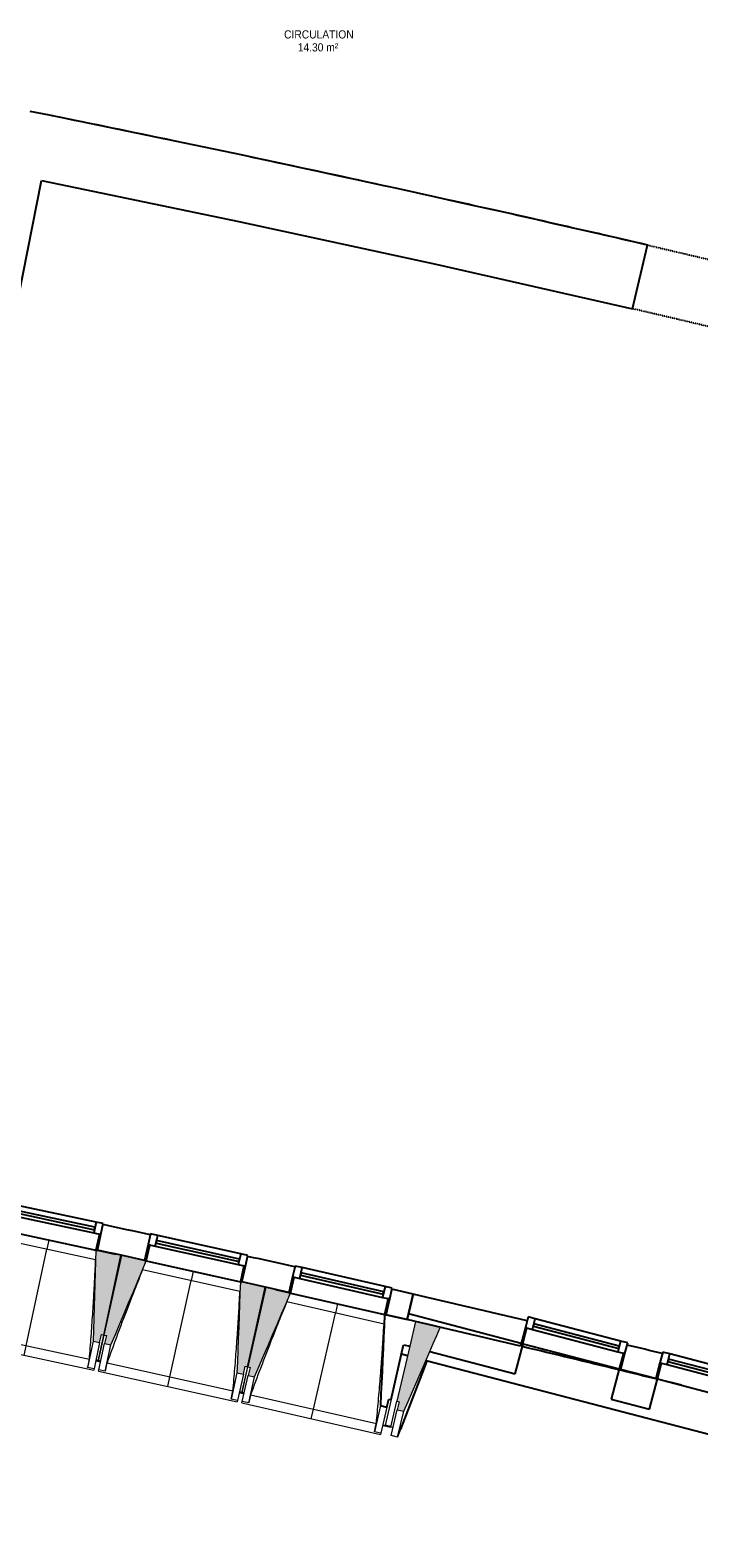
# Model space of a CAD drawing. Header units: millimetres. Extents: x -2845 to 74565, y -36590 to 13748.
# Tile 35 of 49: x 57899 to 61992, y -33796 to -24577. Entities that reach past the tile are written whole.
import ezdxf

# ---------------------------------------------------------------- set-up
doc = ezdxf.new("R2010")
doc.units = ezdxf.units.MM
doc.linetypes.add('Tiret', pattern=[2.5, 1.25, -1.25])
doc.linetypes.add('Tiret_2_', pattern=[2.5, 1.25, -1.25])
for name, color, linetype, lineweight in [('A-DOOR', 7, 'Continuous', 25), ('A-FLOR', 7, 'Continuous', 25), ('A-GENM', 7, 'Continuous', 18), ('A-GLAZ', 7, 'Continuous', 25), ('A-WALL', 7, 'Continuous', 25), ('ESPACE', 7, 'Continuous', 30), ('I-WALL', 7, 'Continuous', 25), ('MUR', 7, 'Continuous', 25), ('S-BEAM', 7, 'Continuous', 18)]:
    doc.layers.add(name, color=color, linetype=linetype, lineweight=lineweight)
doc.layers.add('A-DOOR-HDLN', color=5, linetype='Tiret', lineweight=25, true_color=0x0000ff)
doc.styles.add('Arial_4', font='arial.ttf', dxfattribs={"width": 0.9, "height": 50})

# ---------------------------------------------------------------- blocks, each defined once
blk = doc.blocks.new('20_MUR PREFA_01 - MODULE_01 B-3165811-2021_015_1111_DCE_1_50_N0 FINI_CFO_DIS')
at = {"layer": 'A-GENM'}
for p, q in [((0, 722.1), (0, 661.4)), ((0, 661.4), (0, 58.5)), ((0, 0.7), (0, 58.5))]:
    blk.add_line(p, q, dxfattribs=at)
blk = doc.blocks.new('Ouverture en rectangle - Ouverture en rectangle _83x207_-3216357-2021_015_1111_DCE_1_50_N0 FINI_CFO_DIS')
at = {"layer": 'A-DOOR-HDLN', "linetype": 'Tiret_2_'}
for p, q in [((-415, 200), (415, 200)), ((415, -200), (-415, -200))]:
    blk.add_line(p, q, dxfattribs=at)
blk = doc.blocks.new('B02_DC_STR_rvt-1-2021_015_1111_DCE_1_50_N0 FINI_CFO_DIS')
at = {"layer": 'S-BEAM', "lineweight": 5, "true_color": 0x787878}
for points in [[(5154.9, -32602), (5165.3, -32553.1), (5180, -32556.2), (5284.1, -32068.4), (5142.3, -32038.2), (5142.2, -32038.9), (5132.5, -32036.8), (5115.8, -32593.7), (5122, -32595)], [(5224.1, -32617.1), (5439.8, -32103.4), (5430.1, -32101.2), (5430.1, -32100.5), (5288.7, -32069.3), (5181.2, -32556.4), (5195.8, -32559.6), (5185, -32608.4), (5195.8, -32610.8)], [(6034.5, -32796.1), (6045.3, -32747.3), (6060, -32750.5), (6167.6, -32263.4), (6026.1, -32232.2), (6025.9, -32232.8), (6016.2, -32230.7), (5995.5, -32787.5), (6003.3, -32789.2)], [(6103.6, -32811.6), (6323.1, -32299.5), (6313.3, -32297.3), (6313.3, -32296.6), (6172.2, -32264.4), (6061.2, -32750.6), (6075.8, -32754), (6064.6, -32802.7), (6090, -32808.5)], [(7015.9, -33022.7), (7239.8, -32509.6), (7089, -32473.9), (6973.8, -32961.4), (6988.4, -32964.9), (6976.9, -33013.5), (6988.4, -33016.2)]]:
    blk.add_hatch(color=8, dxfattribs=at).paths.add_polyline_path(points)
at = {"layer": 'A-FLOR'}
for p, q in [((5160.6, -32719), (5131.3, -32712.6)), ((5131.3, -32712.6), (5160.6, -32719)), ((5160.8, -32717.9), (5146.2, -32714.7)), ((7126.5, -32800.6), (7159.8, -32715)), ((6997.4, -33132.3), (7126.5, -32800.6)), ((6010.1, -32906.5), (6039.4, -32913.1)), ((6025, -32908.8), (6010.4, -32905.5)), ((6039.4, -32913.1), (6024.8, -32909.8)), ((6887.6, -33106.7), (6936.8, -33118.2)), ((6936.8, -33118.2), (6902.2, -33110.1))]:
    blk.add_line(p, q, dxfattribs=at)
at = {"layer": 'A-WALL'}
for p, q in [((7036.8, -32461.9), (6908.3, -32432.5)), ((6938.6, -32951.1), (7015.3, -32615.3)), ((6873.8, -32987.6), (6912.8, -32996.5)), ((6912.8, -32996.5), (6923.9, -32947.7)), ((6923.9, -32947.7), (6938.6, -32951.1))]:
    blk.add_line(p, q, dxfattribs=at)
at = {"layer": 'A-WALL', "flags": 128}
blk.add_lwpolyline([(6898.5, -32430.3), (6895.4, -32499.9), (6892.3, -32569.6), (6889.2, -32639.3), (6886.2, -32708.9), (6883.1, -32778.6), (6880, -32848.2), (6876.9, -32917.9), (6873.8, -32987.6)], dxfattribs=at)
at = {"layer": 'I-WALL'}
for p, q in [((4446.6, -27274.8), (4798.7, -25495.1)), ((8416.9, -26280.1), (8508.2, -25890.7)), ((7045.9, -32426.9), (7036.8, -32461.9)), ((7735.5, -32607.1), (7045.9, -32426.9)), ((7015.3, -32615.3), (7053.2, -32625.2)), ((7698.1, -32793.7), (7746.2, -32609.9)), ((7746.2, -32609.9), (7745.2, -32609.6)), ((7175.4, -32657.1), (7698.1, -32793.7)), ((8334.4, -32763.6), (8286.4, -32947.5)), ((8335.4, -32763.9), (8334.4, -32763.6)), ((8559.4, -32822.4), (8345.1, -32766.4)), ((8521, -33008.8), (8569, -32825)), ((8286.4, -32947.5), (8521, -33008.8))]:
    blk.add_line(p, q, dxfattribs=at)
at = {"layer": 'I-WALL', "flags": 128}
blk.add_lwpolyline([(4798.7, -25495.1), (6007.1, -25745.8), (7213.2, -26007.5), (8416.9, -26280.1)], dxfattribs=at)
at = {"layer": 'I-WALL'}
blk.add_arc((-22219.8, -158763.5), 136379.6, 76.978759, 78.603157, dxfattribs=at)
at = {"layer": 'MUR'}
for p, q in [((7039.4, -32683.6), (7001.9, -32673.8)), ((11297.6, -33796.5), (7153.3, -32713.3))]:
    blk.add_line(p, q, dxfattribs=at)
at = {"layer": 'S-BEAM'}
for p, q in [((5130.3, -32095.4), (4533.2, -31968)), ((4555.2, -31913.6), (5132.4, -32036.8)), ((5284.1, -32068.4), (5142.3, -32038.2)), ((5180, -32556.2), (5284.1, -32068.4)), ((5288.7, -32069.3), (5181.2, -32556.4)), ((5430.2, -32100.6), (5288.7, -32069.3)), ((6013.6, -32289.3), (5417.5, -32157.7)), ((5439.8, -32103.4), (6016.2, -32230.7)), ((6167.6, -32263.4), (6026, -32232.2)), ((6060, -32750.5), (6167.6, -32263.4)), ((6172.2, -32264.4), (6061.2, -32750.6)), ((6313.5, -32296.6), (6172.2, -32264.4)), ((6895.5, -32489.6), (6300.3, -32353.6)), ((6323.1, -32299.5), (6898.5, -32431)), ((4319.9, -32539), (5092, -32703.8)), ((7089, -32473.9), (7053.2, -32625.2)), ((7239.8, -32509.6), (7089, -32473.9)), ((4267.9, -32589.9), (5118.7, -32771.4)), ((5115.8, -32593.7), (5081.5, -32754.2)), ((5115.8, -32593.7), (5154.9, -32602)), ((5154.9, -32602), (5120.6, -32762.6)), ((5180, -32556.2), (5146.2, -32714.8)), ((5146.2, -32714.7), (5181.2, -32556.4)), ((5149.6, -32768.8), (5185, -32608.4)), ((5154.9, -32602), (5165.3, -32553.1)), ((5165.3, -32553.1), (5180, -32556.2)), ((5181.2, -32556.4), (5195.8, -32559.6)), ((5195.8, -32559.6), (5185, -32608.4)), ((5185, -32608.4), (5224.1, -32617.1)), ((5188.7, -32777.4), (5224.1, -32617.1)), ((7053.2, -32625.2), (6973.8, -32961.4)), ((5131.1, -32713.7), (5145.7, -32716.8)), ((5145.7, -32716.7), (5145.9, -32715.9)), ((5145.9, -32715.9), (5145.7, -32716.8)), ((5145.7, -32716.7), (5160.4, -32720)), ((5200, -32727.1), (5971, -32897.4)), ((7159.8, -32715), (6978.6, -33180.5)), ((5081.5, -32754.2), (5081.5, -32754)), ((5120.6, -32762.6), (5081.5, -32754.2)), ((5120.6, -32762.6), (5118.7, -32771.4)), ((5147.7, -32777.6), (5149.6, -32768.8)), ((5147.7, -32777.6), (5997.2, -32965.3)), ((5188.7, -32777.4), (5149.6, -32768.8)), ((5188.8, -32777.2), (5188.7, -32777.4)), ((5995.5, -32787.5), (5960.1, -32947.8)), ((5995.5, -32787.5), (6034.5, -32796.1)), ((6034.5, -32796.1), (5999.1, -32956.4)), ((6060, -32750.5), (6025, -32908.8)), ((6025.1, -32908.7), (6061.2, -32750.6)), ((6028.1, -32962.8), (6064.6, -32802.7)), ((6034.5, -32796.1), (6045.3, -32747.3)), ((6045.3, -32747.3), (6060, -32750.5)), ((6061.2, -32750.6), (6075.8, -32754)), ((6075.8, -32754), (6064.6, -32802.7)), ((6064.6, -32802.7), (6103.6, -32811.6)), ((6067.1, -32971.7), (6103.6, -32811.6)), ((6009.9, -32907.6), (6024.6, -32910.8)), ((6024.8, -32909.9), (6024.6, -32910.8)), ((6024.6, -32910.7), (6039.2, -32914.1)), ((5960.1, -32947.8), (5960.1, -32947.5)), ((5999.1, -32956.4), (5960.1, -32947.8)), ((5999.1, -32956.4), (5997.2, -32965.3)), ((6026.1, -32971.6), (6028.1, -32962.8)), ((6026.1, -32971.6), (6874.2, -33165.4)), ((6067.1, -32971.7), (6028.1, -32962.8)), ((6067.2, -32971.5), (6067.1, -32971.7)), ((6078.8, -32921.5), (6848.5, -33097.3)), ((6873.8, -32987.6), (6837.2, -33147.6)), ((6912.8, -32996.5), (6876.2, -33156.5)), ((6938.6, -32951.1), (6902.5, -33109.1)), ((6936.6, -33119.2), (6973.8, -32961.4)), ((6973.8, -32961.4), (6988.4, -32964.9)), ((6988.4, -32964.9), (6976.9, -33013.5)), ((6939.7, -33171.3), (6976.9, -33013.5)), ((6976.9, -33013.5), (7015.9, -33022.7)), ((6978.6, -33180.5), (7015.9, -33022.7)), ((6837.2, -33147.6), (6837.3, -33147.4)), ((6876.2, -33156.5), (6837.2, -33147.6)), ((6876.2, -33156.5), (6874.2, -33165.4)), ((6887.4, -33107.8), (6902, -33111.1)), ((6902.2, -33110.2), (6902, -33111.1)), ((6951.2, -33122.6), (6936.6, -33119.2)), ((6978.6, -33180.5), (6939.7, -33171.3))]:
    blk.add_line(p, q, dxfattribs=at)
at = {"layer": 'S-BEAM', "flags": 128}
for points in [[(5132.5, -32036.1), (5130.4, -32105.8), (5128.3, -32175.5), (5126.2, -32245.2), (5124.1, -32314.9), (5122, -32384.6), (5119.9, -32454.3), (5117.9, -32524), (5115.8, -32593.7)], [(5224.1, -32617.1), (5251.1, -32552.8), (5278.1, -32488.5), (5305.1, -32424.2), (5332.1, -32359.9), (5359.1, -32295.6), (5386.1, -32231.3), (5413.1, -32167), (5440.1, -32102.8)], [(6016.2, -32230), (6013.6, -32299.7), (6011, -32369.4), (6008.4, -32439), (6005.8, -32508.7), (6003.3, -32578.4), (6000.7, -32648.1), (5998.1, -32717.8), (5995.5, -32787.5)], [(6103.6, -32811.6), (6131.1, -32747.5), (6158.6, -32683.5), (6186, -32619.4), (6213.5, -32555.3), (6240.9, -32491.2), (6268.4, -32427.1), (6295.9, -32363), (6323.3, -32298.9)], [(7175.4, -32657.1), (7196.9, -32607.9), (7218.3, -32558.7), (7239.8, -32509.6)], [(5081.5, -32754), (5083.6, -32743.9), (5085.7, -32733.9), (5087.8, -32723.9), (5089.9, -32713.8), (5092, -32703.8)], [(5200, -32727.1), (5197.8, -32737.1), (5195.5, -32747.1), (5193.3, -32757.1), (5191, -32767.2), (5188.8, -32777.2)], [(7015.9, -33022.7), (7042.5, -32961.8), (7069, -32900.9), (7095.6, -32839.9), (7122.2, -32779), (7148.8, -32718), (7175.4, -32657.1)], [(5960.1, -32947.5), (5962.3, -32937.5), (5964.4, -32927.5), (5966.6, -32917.4), (5968.8, -32907.4), (5971, -32897.4)], [(6078.8, -32921.5), (6076.5, -32931.5), (6074.1, -32941.5), (6071.8, -32951.5), (6069.5, -32961.5), (6067.2, -32971.5)], [(6837.3, -33147.4), (6839.5, -33137.4), (6841.8, -33127.4), (6844, -33117.3), (6846.2, -33107.3), (6848.5, -33097.3)]]:
    blk.add_lwpolyline(points, dxfattribs=at)
at = {"layer": 'S-BEAM'}
for points, knots in [([(5092, -32703.8), (5095.8, -32657.9), (5101.1, -32589.2), (5107.7, -32497.6), (5112.7, -32423), (5117.8, -32342.7), (5122.6, -32256.5), (5126.8, -32174), (5129.2, -32120.3), (5130.2, -32095.4)], [0, 0, 0, 0, 0.2222222, 0.3333333, 0.4444444, 0.5833333, 0.7222222, 0.8611111, 0.9816328, 0.9816328, 0.9816328, 0.9816328]), ([(5417.6, -32157.7), (5401.7, -32196.8), (5377.4, -32257.4), (5345.1, -32339.6), (5318.1, -32409.3), (5289.4, -32484.5), (5249.1, -32592.2), (5219.5, -32673), (5200, -32727.1)], [0.0183454, 0.0183454, 0.0183454, 0.0183454, 0.2222222, 0.3333333, 0.4444444, 0.5833333, 0.7222222, 1, 1, 1, 1]), ([(5971, -32897.4), (5975, -32851.6), (5980.9, -32782.9), (5988.1, -32691.3), (5993.7, -32616.7), (5999.3, -32536.5), (6004.8, -32450.4), (6009.5, -32367.9), (6012.3, -32314.2), (6013.5, -32289.3)], [0, 0, 0, 0, 0.2222222, 0.3333333, 0.4444444, 0.5833333, 0.7222222, 0.8611111, 0.9816328, 0.9816328, 0.9816328, 0.9816328]), ([(6300.4, -32353.6), (6284.2, -32392.7), (6259.5, -32453.1), (6226.6, -32535), (6199.2, -32604.5), (6169.9, -32679.6), (6128.8, -32786.9), (6098.7, -32867.6), (6078.8, -32921.5)], [0.0183454, 0.0183454, 0.0183454, 0.0183454, 0.2222222, 0.3333333, 0.4444444, 0.5833333, 0.7222222, 1, 1, 1, 1]), ([(6848.5, -33097.3), (6852.9, -33051.6), (6859.2, -32982.9), (6867.1, -32891.4), (6873.2, -32816.8), (6879.4, -32736.6), (6885.5, -32650.5), (6890.9, -32568.1), (6894, -32514.5), (6895.4, -32489.5)], [0, 0, 0, 0, 0.2222222, 0.3333333, 0.4444444, 0.5833333, 0.7222222, 0.8611111, 0.9816328, 0.9816328, 0.9816328, 0.9816328])]:
    blk.add_open_spline(points, degree=3, knots=knots, dxfattribs=at)
at = {"layer": 'A-DOOR', "color": 5, "lineweight": 25, "true_color": 0x0000ff, "rotation": 346.804408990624}
blk.add_blockref('Ouverture en rectangle - Ouverture en rectangle _83x207_-3216357-2021_015_1111_DCE_1_50_N0 FINI_CFO_DIS', (8866.6, -26180.1), dxfattribs=at)
at = {"layer": 'S-BEAM', "color": 5, "lineweight": 25, "true_color": 0x0000ff}
for p, rotation in [((4844, -31974.5), 167.9565099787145), ((5728.1, -32166.4), 167.5448754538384), ((6610.9, -32364.6), 167.1332409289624)]:
    blk.add_blockref('20_MUR PREFA_01 - MODULE_01 B-3165811-2021_015_1111_DCE_1_50_N0 FINI_CFO_DIS', p, dxfattribs=dict(at, rotation=rotation))
blk = doc.blocks.new('XXX_VIDE FENETRE - 590-389517-2021_015_1111_DCE_1_50_N0 FINI_CFO_DIS')
at = {"layer": 'A-GLAZ'}
for p, q in [((-305.1, 0), (-305.1, -100)), ((-295.1, 0), (-305.1, 0)), ((295.1, 0), (-295.1, 0)), ((-295.1, -100), (-295.1, 0)), ((305.1, 0), (295.1, 0)), ((295.1, 0), (295.1, -100)), ((305.1, -100), (305.1, 0)), ((-305.1, -100), (-295.1, -100)), ((-260.1, -100), (-305.1, -100)), ((-305.1, -100), (-305.1, -167.5)), ((-305.1, -167.5), (-260.1, -167.5)), ((-260.1, -167.5), (-260.1, -100)), ((260.1, -100), (-260.1, -100)), ((-260.1, -167.5), (260.1, -167.5)), ((260.1, -100), (260.1, -167.5)), ((305.1, -100), (260.1, -100)), ((260.1, -167.5), (305.1, -167.5)), ((295.1, -100), (305.1, -100)), ((305.1, -167.5), (305.1, -100))]:
    blk.add_line(p, q, dxfattribs=at)
at = {"layer": 'A-GLAZ', "color": 173, "true_color": 0x5c63b1}
for p, q in [((260.1, -120), (-260.1, -120)), ((-260.1, -120), (-260.1, -135)), ((-260.1, -135), (260.1, -135)), ((260.1, -135), (260.1, -120))]:
    blk.add_line(p, q, dxfattribs=at)
blk = doc.blocks.new('XXX_VIDE FENETRE - 610-400400-2021_015_1111_DCE_1_50_N0 FINI_CFO_DIS')
at = {"layer": 'A-GLAZ'}
for p, q in [((-315, 0), (-315, -100)), ((-305, 0), (-315, 0)), ((-305, -100), (-305, 0)), ((304, 0), (-304, 0)), ((315, 0), (305, 0)), ((305, 0), (305, -100)), ((315, -100), (315, 0)), ((-315, -100), (-305, -100)), ((-270, -100), (-315, -100)), ((-315, -100), (-315, -167.5)), ((-315, -167.5), (-270, -167.5)), ((-270, -167.5), (-270, -100)), ((270, -100), (-270, -100)), ((-270, -167.5), (270, -167.5)), ((270, -100), (270, -167.5)), ((315, -100), (270, -100)), ((270, -167.5), (315, -167.5)), ((305, -100), (315, -100)), ((315, -167.5), (315, -100))]:
    blk.add_line(p, q, dxfattribs=at)
at = {"layer": 'A-GLAZ', "color": 173, "true_color": 0x5c63b1}
for p, q in [((270, -120), (-270, -120)), ((-270, -120), (-270, -135)), ((-270, -135), (270, -135)), ((270, -135), (270, -120))]:
    blk.add_line(p, q, dxfattribs=at)
blk = doc.blocks.new('XXX_VIDE FENETRE - 610-V10-2021_015_1111_DCE_1_50_N0 FINI_CFO_DIS')
at = {"layer": 'A-GLAZ'}
for p, q in [((-315, 0), (-315, -100)), ((-305, 0), (-315, 0)), ((-305, -100), (-305, 0)), ((305, 0), (-305, 0)), ((315, 0), (305, 0)), ((305, 0), (305, -100)), ((315, -100), (315, 0)), ((-315, -100), (-305, -100)), ((-270, -100), (-315, -100)), ((-315, -100), (-315, -167.5)), ((-315, -167.5), (-270, -167.5)), ((-270, -167.5), (-270, -100)), ((270, -100), (-270, -100)), ((-270, -167.5), (270, -167.5)), ((270, -100), (270, -167.5)), ((315, -100), (270, -100)), ((270, -167.5), (315, -167.5)), ((305, -100), (315, -100)), ((315, -167.5), (315, -100))]:
    blk.add_line(p, q, dxfattribs=at)
at = {"layer": 'A-GLAZ', "color": 173, "true_color": 0x5c63b1}
for p, q in [((270, -120), (-270, -120)), ((-270, -120), (-270, -135)), ((-270, -135), (270, -135)), ((270, -135), (270, -120))]:
    blk.add_line(p, q, dxfattribs=at)
blk = doc.blocks.new('B02_ARC_rvt-1-2021_015_1111_DCE_1_50_N0 FINI_CFO_DIS')
at = {"layer": 'A-FLOR'}
for p, q in [((5142.5, -32037.3), (5252.4, -32061)), ((5284, -32067.9), (5289, -32069)), ((6167.5, -32263), (6172.5, -32264.1)), ((6230.5, -32277.1), (6313.7, -32295.9))]:
    blk.add_line(p, q, dxfattribs=at)
for start, end in [(78.229814, 78.545636), (77.673789, 78.023157), (76.978759, 77.50088)]:
    blk.add_arc((-22219.8, -158763.5), 136379.6, start, end, dxfattribs=at)
at = {"layer": 'I-WALL'}
for p, q in [((7073.1, -32305.6), (6944.2, -32275.8)), ((7036.9, -32461.5), (7073.1, -32305.6)), ((7073.1, -32305.6), (7036.9, -32461.5)), ((6908.5, -32431.8), (7036.9, -32461.5)), ((7731, -32624.6), (7735.5, -32607.1)), ((8345.1, -32766.4), (8343.6, -32772.1)), ((8558.8, -32824.6), (8559.4, -32822.4))]:
    blk.add_line(p, q, dxfattribs=at)
for radius, start, end in [(125924.8, 77.685525, 77.820076), (125764.8, 77.685704, 77.819902), (125924.8, 77.273332, 77.407883), (125764.8, 77.273511, 77.407709), (125924.8, 76.609079, 76.935498), (125764.8, 76.610677, 76.935498), (125924.8, 76.221579, 76.322375), (125764.8, 76.222684, 76.323608)]:
    blk.add_arc((-21392, -154971), radius, start, end, dxfattribs=at)
at = {"layer": 'MUR'}
blk.add_line((8717.8, -32863.7), (8568.5, -32827), dxfattribs=at)
blk.add_arc((-21392, -154971), 125764.8, 76.32862, 76.605664, dxfattribs=at)
at = {"layer": 'A-GLAZ', "lineweight": 18}
for name, p, rotation in [('XXX_VIDE FENETRE - 590-389517-2021_015_1111_DCE_1_50_N0 FINI_CFO_DIS', (4843.8, -31975.2), 167.956509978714), ('XXX_VIDE FENETRE - 590-389517-2021_015_1111_DCE_1_50_N0 FINI_CFO_DIS', (5728, -32167), 167.544875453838), ('XXX_VIDE FENETRE - 590-389517-2021_015_1111_DCE_1_50_N0 FINI_CFO_DIS', (6610.8, -32365.3), 167.1332409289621), ('XXX_VIDE FENETRE - 610-400400-2021_015_1111_DCE_1_50_N0 FINI_CFO_DIS', (8040.3, -32686.8), 165.3533528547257), ('XXX_VIDE FENETRE - 610-V10-2021_015_1111_DCE_1_50_N0 FINI_CFO_DIS', (8864.1, -32902.1), 165.3533528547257)]:
    blk.add_blockref(name, p, dxfattribs=dict(at, rotation=rotation))

msp = doc.modelspace()

# ---------------------------------------------------------------- block references
at = {"lineweight": 5}
for name in ['B02_DC_STR_rvt-1-2021_015_1111_DCE_1_50_N0 FINI_CFO_DIS', 'B02_ARC_rvt-1-2021_015_1111_DCE_1_50_N0 FINI_CFO_DIS']:
    msp.add_blockref(name, (53169.3, 0), dxfattribs=at)

# ---------------------------------------------------------------- texts
at = {"layer": 'ESPACE', "color": 8, "true_color": 0x808080, "char_height": 50, "attachment_point": 1, "style": 'Arial_4'}
for s, insert, width in [('CIRCULATION', (59453.1, -24577.4), 497.848), ('14.30 m²', (59536.5, -24656.8), 299.43)]:
    msp.add_mtext(s, dxfattribs=dict(at, insert=insert, width=width))

doc.saveas('drawing.dxf')
